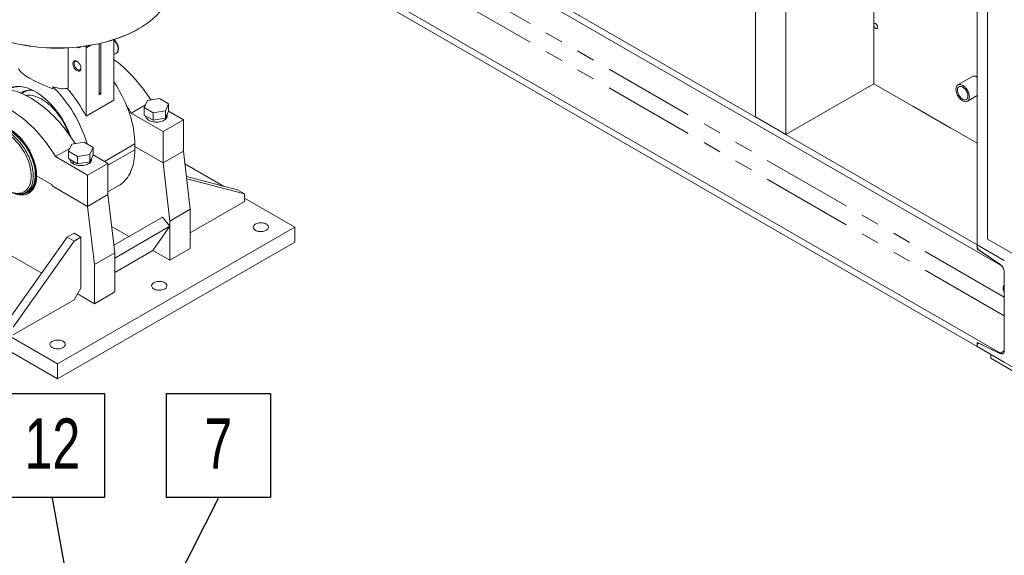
# Model space of a CAD drawing. Header units: millimetres. Extents: x 450 to 25135, y 150 to 17673.
# Tile 100 of 256: x 5165 to 7221, y 7843 to 8961. Entities that reach past the tile are written whole.
import ezdxf

# ---------------------------------------------------------------- set-up
doc = ezdxf.new("R2010")
doc.units = ezdxf.units.MM
doc.linetypes.add('SLD-Centrada-doble', pattern=[12.7, 6.35, -1.27, 1.27, -1.27, 1.27, -1.27])
doc.linetypes.add('SLD-Continua', pattern=[0])
doc.layers.add('COTAS', color=1, linetype='SLD-Continua')
doc.layers.add('OCULTA', color=8, linetype='SLD-Continua')
doc.styles.add('SLDTEXTSTYLE6', font='ARIALN.TTF', dxfattribs={"width": 0.87})
doc.styles.get("Standard").update_dxf_attribs({"font": 'ARIALN.TTF'})
doc.dimstyles.new('SLDDIMSTYLE0', dxfattribs={"dimtxt": 0.18, "dimasz": 105, "dimexe": 0, "dimexo": 0.0625, "dimgap": 0, "dimtad": 0, "dimtih": 1, "dimtoh": 1, "dimdec": 0, "dimrnd": 1e-09, "dimzin": 0, "dimdsep": 46, "dimtxsty": 'Standard', "dimsah": 1, "dimcen": 0.09, "dimadec": 0, "dimazin": 0, "dimtfac": 105, "dimtdec": 0, "dimtofl": 0, "dimtmove": 0, "dimatfit": 3, "dimfxl": 1, "dimfrac": 2, "dimtolj": 1, "dimtzin": 0, "dimarcsym": 0})

# ---------------------------------------------------------------- blocks, each defined once
blk = doc.blocks.new('SW_NOTE_0_26')
at = {"layer": 'COTAS', "color": 0, "ltscale": 30}
for p, q in [((-108.5, 1.3), (-108.5, 218.3)), ((-108.5, 218.3), (108.5, 218.3)), ((108.5, 218.3), (108.5, 1.3)), ((108.5, 1.3), (-108.5, 1.3))]:
    blk.add_line(p, q, dxfattribs=at)
at = {"layer": 'COTAS', "color": 0, "ltscale": 30, "insert": (-0.1, 166.1), "char_height": 105, "attachment_point": 2, "style": 'SLDTEXTSTYLE6'}
blk.add_mtext('12', dxfattribs=at)
blk = doc.blocks.new('SW_NOTE_0_30')
at = {"layer": 'COTAS', "color": 0, "ltscale": 30}
for p, q in [((-108.5, 1.3), (-108.5, 218.3)), ((-108.5, 218.3), (108.5, 218.3)), ((108.5, 218.3), (108.5, 1.3)), ((108.5, 1.3), (-108.5, 1.3))]:
    blk.add_line(p, q, dxfattribs=at)
at = {"layer": 'COTAS', "color": 0, "ltscale": 30, "insert": (-0.1, 166.1), "char_height": 105, "attachment_point": 2, "style": 'SLDTEXTSTYLE6'}
blk.add_mtext('7', dxfattribs=at)

msp = doc.modelspace()

# ---------------------------------------------------------------- linework, layer by layer
at = {"layer": 'OCULTA', "linetype": 'SLD-Continua', "lineweight": 18, "ltscale": 30}
for p, q in [((7164, 8491), (7164, 10946.3)), ((7164, 8491), (7164, 10946.3)), ((7164, 8491), (7164, 10946.3)), ((7164, 8491), (7164, 10946.3)), ((6700.9, 8758.3), (6700.9, 10078.1)), ((6700.9, 8758.3), (6700.9, 10078.1)), ((6700.9, 8758.3), (6700.9, 10078.1)), ((6700.9, 8758.3), (6700.9, 10078.1)), ((6764.5, 8721.6), (6764.5, 10068.5)), ((6764.5, 8721.6), (6764.5, 10068.5)), ((6764.5, 8721.6), (6764.5, 10068.5)), ((6764.5, 8721.6), (6764.5, 10068.5)), ((7185.3, 9728), (7185.3, 8503.2)), ((6948.4, 8827.7), (6948.4, 9481)), ((6948.4, 8827.7), (6948.4, 9481)), ((6948.4, 8827.7), (6948.4, 9481)), ((6948.4, 8827.7), (6948.4, 9481)), ((7164, 8491), (5594.2, 9397.2)), ((7164, 8491), (5594.2, 9397.2)), ((7212.6, 8448.6), (5581.8, 9390.1)), ((7212.6, 8448.6), (5581.8, 9390.1)), ((7212.6, 8264.9), (5475.2, 9267.9)), ((7212.6, 8264.9), (5475.2, 9267.9)), ((7164, 8278.7), (5481.8, 9249.8)), ((7164, 8278.7), (5481.8, 9249.8)), ((5413.3, 8942.4), (5414, 8942.8)), ((5265.9, 8818.5), (5265.9, 8902.6)), ((5303.6, 8902.8), (5303.6, 8759.6)), ((5331, 8804.7), (5331, 8911.4)), ((5334.2, 8912.2), (5334.2, 8806.6)), ((5361.6, 8793.1), (5361.6, 8919.8)), ((5361.6, 8888.6), (5366.8, 8891.5)), ((5278.7, 8871.2), (5278.7, 8869.9)), ((5286, 8857.2), (5287.1, 8856.5)), ((7154.2, 8842.8), (7123.8, 8825.2)), ((7154.2, 8842.8), (7123.8, 8825.2)), ((5234.2, 8817.2), (5234.2, 8821.1)), ((6764.5, 8721.6), (6948.4, 8827.7)), ((6764.5, 8721.6), (6948.4, 8827.7)), ((6764.5, 8721.6), (6948.4, 8827.7)), ((6764.5, 8721.6), (6948.4, 8827.7)), ((7164, 8703.2), (6948.4, 8827.7)), ((6948.4, 8827.7), (7164, 8703.2)), ((7164, 8703.2), (6948.4, 8827.7)), ((6948.4, 8827.7), (7164, 8703.2)), ((6948.4, 8827.7), (7164, 8703.2)), ((6948.4, 8827.7), (7164, 8703.2)), ((5331, 8808.4), (5334.2, 8806.6)), ((5334.2, 8806.6), (5331, 8804.7)), ((7143.5, 8791), (7164, 8802.9)), ((7143.5, 8791), (7164, 8802.9)), ((5303.6, 8759.6), (5361.6, 8793.1)), ((5427.4, 8783.5), (5397.8, 8766.4)), ((5431.6, 8792.6), (5424.7, 8777.8)), ((5424.7, 8777.8), (5443.5, 8766.9)), ((5424.7, 8762.3), (5424.7, 8777.8)), ((5457.2, 8796.6), (5431.6, 8792.6)), ((5476, 8785.7), (5457.2, 8796.6)), ((5469.1, 8770.9), (5476, 8785.7)), ((5476, 8770.2), (5476, 8785.7)), ((7109.2, 8734.9), (7029.3, 8781)), ((7109.2, 8734.9), (7029.3, 8781)), ((5464.5, 8727.9), (5397.8, 8766.4)), ((5424.7, 8762.3), (5443.5, 8751.4)), ((5443.5, 8766.9), (5469.1, 8770.9)), ((5443.5, 8751.4), (5443.5, 8766.9)), ((5469.1, 8755.4), (5469.1, 8770.9)), ((5469.1, 8755.4), (5476, 8770.2)), ((5472.9, 8760.5), (5472.9, 8763.4)), ((5506.9, 8752.4), (5476, 8770.2)), ((6700.9, 8758.3), (6764.5, 8721.6)), ((6700.9, 8758.3), (6764.5, 8721.6)), ((6700.9, 8758.3), (6764.5, 8721.6)), ((6700.9, 8758.3), (6764.5, 8721.6)), ((5443.5, 8751.4), (5469.1, 8755.4)), ((5506.9, 8752.4), (5464.5, 8727.9)), ((5506.9, 8687), (5506.9, 8752.4)), ((5464.5, 8662.5), (5464.5, 8727.9)), ((5267, 8686.8), (5273.9, 8701.6)), ((5273.9, 8701.6), (5299.6, 8705.5)), ((5299.6, 8705.5), (5318.3, 8694.7)), ((5405.5, 8689.7), (5405.5, 8701.9)), ((5464.5, 8662.5), (5405.5, 8696.6)), ((5405.5, 8696.6), (5464.5, 8662.5)), ((5240.1, 8675.4), (5269.7, 8692.4)), ((5306.8, 8636.8), (5240.1, 8675.4)), ((5285.8, 8675.9), (5267, 8686.8)), ((5267, 8671.2), (5267, 8686.8)), ((5311.5, 8679.9), (5285.8, 8675.9)), ((5285.8, 8660.4), (5285.8, 8675.9)), ((5318.3, 8694.7), (5311.5, 8679.9)), ((5311.5, 8664.4), (5311.5, 8679.9)), ((5318.3, 8679.2), (5311.5, 8664.4)), ((5318.3, 8679.2), (5318.3, 8694.7)), ((5349.2, 8661.3), (5318.3, 8679.2)), ((5506.9, 8687), (5464.5, 8662.5)), ((5506.9, 8687), (5464.5, 8662.5)), ((5521.1, 8565.4), (5506.9, 8687)), ((5285.8, 8660.4), (5267, 8671.2)), ((5276.4, 8665.8), (5276.4, 8660.5)), ((5277.1, 8660.9), (5276.4, 8660.5)), ((5277.1, 8665.4), (5277.1, 8660.1)), ((5311.5, 8664.4), (5285.8, 8660.4)), ((5306.8, 8636.8), (5349.2, 8661.3)), ((5315.2, 8669.5), (5315.2, 8672.4)), ((5349.2, 8596), (5349.2, 8661.3)), ((5478.6, 8540.9), (5464.5, 8662.5)), ((5590.8, 8613.7), (5510, 8660.3)), ((5232.6, 8616.8), (5200.4, 8635.4)), ((5200.4, 8635.4), (5232.6, 8616.8)), ((5306.8, 8571.5), (5306.8, 8636.8)), ((5513.1, 8633.6), (5620.1, 8606.2)), ((5232.6, 8614.4), (5232.6, 8616.8)), ((5232.6, 8616.8), (5232.6, 8614.4)), ((5306.8, 8571.5), (5232.6, 8614.4)), ((5232.6, 8614.4), (5306.8, 8571.5)), ((5349.2, 8602.1), (5371.7, 8615.1)), ((5513.7, 8629), (5634.2, 8598)), ((5171.4, 8597.8), (5172.9, 8598)), ((5177.8, 8600.7), (5182.1, 8603.1)), ((5184.2, 8601.5), (5184.3, 8601.6)), ((5306.8, 8571.5), (5349.2, 8596)), ((5306.8, 8571.5), (5349.2, 8596)), ((5363.4, 8474.3), (5349.2, 8596)), ((5620.1, 8606.2), (5634.2, 8598)), ((5634.2, 8598), (5634.2, 8581.7)), ((5634.2, 8581.7), (5521.1, 8516.4)), ((5739.2, 8528), (5634.2, 8588.6)), ((5321, 8449.9), (5306.8, 8571.5)), ((5521.1, 8565.4), (5478.6, 8540.9)), ((5521.1, 8483.7), (5521.1, 8565.4)), ((5463.3, 8549), (5361.5, 8490.2)), ((5463.3, 8549), (5478.6, 8529.9)), ((5478.6, 8459.2), (5478.6, 8540.9)), ((4749.3, 8528), (5244.2, 8242.3)), ((5244.2, 8242.3), (5739.2, 8528)), ((5278.5, 8515.2), (5264.4, 8507)), ((5278.5, 8515.2), (5292.7, 8507)), ((5357, 8529.5), (5393.3, 8508.5)), ((5478.6, 8529.9), (5363.4, 8463.4)), ((5443.3, 8479.6), (5478.6, 8529.9)), ((5739.2, 8528), (5739.2, 8497)), ((4749.3, 8497), (5244.2, 8211.2)), ((5264.4, 8507), (5137.1, 8327.4)), ((5278.5, 8498.8), (5151.3, 8319.2)), ((5244.2, 8211.2), (5739.2, 8497)), ((5264.4, 8507), (5278.5, 8498.8)), ((5292.7, 8507), (5278.5, 8498.8)), ((5292.7, 8400.9), (5292.7, 8507)), ((7164, 8487.7), (7164, 8491)), ((7164, 8491), (7220.6, 8458.3)), ((7164, 8482.5), (7164, 8491)), ((7164, 8491), (7220.6, 8458.3)), ((7164, 8487.7), (7164, 8491)), ((7164, 8491), (7220.6, 8458.3)), ((7164, 8482.5), (7164, 8491)), ((7164, 8491), (7220.6, 8458.3)), ((7164, 8491), (7220.6, 8458.3)), ((7164, 8491), (7220.6, 8458.3)), ((7185.3, 8503.2), (7256, 8462.4)), ((5144.2, 8470.2), (5211, 8431.7)), ((5321, 8449.9), (5363.4, 8474.3)), ((5363.4, 8433.5), (5443.3, 8479.6)), ((5363.4, 8392.7), (5363.4, 8474.3)), ((5443.3, 8479.6), (5478.6, 8459.2)), ((5521.1, 8483.7), (5478.6, 8459.2)), ((7164, 8482.5), (7165.3, 8483.2)), ((7164, 8482.5), (7165.3, 8483.2)), ((7211.5, 8450.7), (7164, 8482.5)), ((7211.5, 8450.7), (7164, 8482.5)), ((7211.5, 8450.7), (7168.6, 8479.4)), ((7211.5, 8450.7), (7168.6, 8479.4)), ((5321, 8368.2), (5321, 8449.9)), ((7211.5, 8450.7), (7212.6, 8448.6)), ((7211.5, 8450.7), (7212.6, 8448.6)), ((7212.6, 8448.6), (7213.5, 8449.1)), ((7212.6, 8448.6), (7213.5, 8449.1)), ((7220.6, 8270.3), (7220.6, 8434)), ((7220.6, 8270.3), (7220.6, 8434)), ((5278.5, 8376.4), (5292.7, 8400.9)), ((5285.6, 8388.6), (5321, 8368.2)), ((5321, 8368.2), (5363.4, 8392.7)), ((5151.3, 8302.9), (5278.5, 8376.4)), ((7164, 8287.1), (7211.5, 8264.1)), ((7164, 8278.7), (7164, 8287.1)), ((7164, 8287.1), (7211.5, 8264.1)), ((7164, 8278.7), (7164, 8287.1)), ((7166.8, 8285.8), (7165.5, 8285.1)), ((7166.8, 8285.8), (7165.5, 8285.1)), ((7168.6, 8284.9), (7211.5, 8264.1)), ((7168.6, 8284.9), (7211.5, 8264.1)), ((7164, 8278.7), (7164, 8281.9)), ((7164, 8278.7), (7164, 8281.9)), ((7220.6, 8246), (7164, 8278.7)), ((7220.6, 8246), (7164, 8278.7)), ((7211.5, 8264.1), (7220.6, 8269.4)), ((7211.5, 8264.1), (7220.6, 8269.4)), ((7212.6, 8264.9), (7211.5, 8264.1)), ((7212.6, 8264.9), (7211.5, 8264.1)), ((7220.6, 8269.5), (7212.6, 8264.9)), ((7220.6, 8269.5), (7212.6, 8264.9)), ((7263, 8221.5), (7192.3, 8262.3)), ((7192.3, 8262.3), (7192.3, 8254.2)), ((7192.3, 8254.2), (7263, 8213.3)), ((5244.2, 8242.3), (5244.2, 8211.2))]:
    msp.add_line(p, q, dxfattribs=at)
at = {"layer": 'OCULTA', "linetype": 'SLD-Centrada-doble', "lineweight": 18, "ltscale": 30}
for p, q in [((7220.6, 8381.9), (5528, 9359)), ((7220.6, 8381.9), (5528, 9359)), ((7220.6, 8342.7), (5494.1, 9339.4)), ((7220.6, 8342.7), (5494.1, 9339.4)), ((5303.6, 8902.8), (5312.1, 8907.7)), ((5342.2, 8665.4), (5405.5, 8701.9)), ((5349.2, 8657.2), (5405.5, 8689.7)), ((7211.5, 8264.1), (7220.6, 8269.4)), ((7211.5, 8264.1), (7220.6, 8269.4))]:
    msp.add_line(p, q, dxfattribs=at)
at = {"layer": 'OCULTA', "linetype": 'SLD-Continua', "lineweight": 18, "ltscale": 30, "flags": 128}
for points in [[(5074.5, 8942.8), (5081.2, 8939.1), (5088, 8935.6), (5095.1, 8932.2), (5102.4, 8929), (5110, 8926), (5117.7, 8923.1), (5125.6, 8920.4), (5133.7, 8917.8), (5141.9, 8915.5), (5150.3, 8913.3), (5158.8, 8911.3), (5167.5, 8909.5), (5176.2, 8907.9), (5185.1, 8906.5), (5194, 8905.3), (5203.1, 8904.3), (5212.2, 8903.5), (5221.3, 8902.9), (5230.5, 8902.5), (5239.6, 8902.3), (5248.8, 8902.3), (5258, 8902.5), (5267.2, 8902.9), (5276.3, 8903.5), (5285.4, 8904.3), (5294.4, 8905.3), (5303.4, 8906.5), (5312.3, 8907.9), (5321, 8909.5), (5329.7, 8911.3), (5338.2, 8913.3), (5346.6, 8915.5), (5354.8, 8917.8), (5362.9, 8920.4), (5370.8, 8923.1), (5378.5, 8926), (5386.1, 8929), (5393.4, 8932.2), (5400.5, 8935.6), (5407.3, 8939.1), (5413.9, 8942.8), (5420.3, 8946.7), (5426.4, 8950.6), (5432.3, 8954.7), (5437.9, 8958.9), (5443.2, 8963.3), (5448.2, 8967.7), (5452.9, 8972.3), (5457.2, 8977), (5461.3, 8981.7), (5465.1, 8986.6), (5468.5, 8991.5), (5471.6, 8996.5), (5474.4, 9001.5), (5476.8, 9006.7), (5478.9, 9011.8), (5480.7, 9017), (5482.1, 9022.3), (5483.1, 9027.5), (5483.8, 9032.8), (5484.2, 9038.1), (5484.2, 9040.8)], [(5413.3, 8942.4), (5413.2, 8942.4), (5406.6, 8938.8), (5399.8, 8935.2), (5392.7, 8931.9), (5385.5, 8928.7), (5378, 8925.6), (5370.3, 8922.8), (5362.4, 8920.1), (5354.4, 8917.5), (5346.2, 8915.2), (5337.8, 8913), (5329.3, 8911), (5320.7, 8909.3), (5312, 8907.7), (5303.1, 8906.3), (5294.2, 8905.1), (5285.2, 8904.1), (5276.2, 8903.2), (5267.1, 8902.6), (5258, 8902.2), (5248.8, 8902), (5239.7, 8902), (5230.5, 8902.2), (5221.4, 8902.6), (5212.3, 8903.2), (5203.2, 8904.1), (5194.3, 8905.1), (5185.3, 8906.3), (5176.5, 8907.7), (5167.8, 8909.3), (5159.2, 8911), (5150.7, 8913), (5142.3, 8915.2), (5134.1, 8917.5), (5126.1, 8920.1), (5118.2, 8922.8), (5110.5, 8925.6), (5103, 8928.7), (5095.7, 8931.9), (5088.7, 8935.2), (5081.8, 8938.8), (5075.2, 8942.4)], [(6956.2, 8945.7), (6956, 8946.9), (6955.7, 8948.3), (6955.1, 8949.6), (6954.3, 8950.8), (6953.4, 8951.9), (6952.4, 8952.7), (6951.4, 8953.3), (6950.4, 8953.6), (6949.5, 8953.6), (6948.7, 8953.3), (6948.4, 8952.9)], [(6956.2, 8945.7), (6956, 8946.9), (6955.7, 8948.3), (6955.1, 8949.6), (6954.3, 8950.8), (6953.4, 8951.9), (6952.4, 8952.7), (6951.4, 8953.3), (6950.4, 8953.6), (6949.5, 8953.6), (6948.7, 8953.3), (6948.4, 8952.9)], [(6948.4, 8952.9), (6948.7, 8953.3), (6949.5, 8953.6), (6950.4, 8953.6), (6951.4, 8953.3), (6952.4, 8952.7), (6953.4, 8951.9), (6954.3, 8950.8), (6955.1, 8949.6), (6955.7, 8948.3), (6956, 8946.9), (6956.2, 8945.7), (6956, 8944.6), (6955.7, 8943.7), (6955.1, 8943.1), (6954.3, 8942.7), (6953.4, 8942.7), (6952.4, 8943), (6951.4, 8943.6), (6950.4, 8944.4), (6949.5, 8945.5), (6948.7, 8946.7), (6948.4, 8947.5), (6948.7, 8946.7), (6949.5, 8945.5), (6950.4, 8944.4), (6951.4, 8943.6), (6952.4, 8943), (6953.4, 8942.7), (6954.3, 8942.7), (6955.1, 8943.1), (6955.7, 8943.7), (6956, 8944.6), (6956.2, 8945.7), (6956, 8946.9), (6955.7, 8948.3), (6955.1, 8949.6), (6954.3, 8950.8), (6953.4, 8951.9), (6952.4, 8952.7), (6951.4, 8953.3), (6950.4, 8953.6), (6949.5, 8953.6), (6948.7, 8953.3), (6948.4, 8952.9)], [(6948.4, 8947.5), (6948.7, 8946.7), (6949.5, 8945.5), (6950.4, 8944.4), (6951.4, 8943.6), (6952.4, 8943), (6953.4, 8942.7), (6954.3, 8942.7), (6955.1, 8943.1), (6955.7, 8943.7), (6956, 8944.6), (6956.2, 8945.7)], [(6948.4, 8947.5), (6948.5, 8947.3), (6949.2, 8946), (6950.1, 8944.8), (6951.1, 8943.8), (6952.2, 8943.1), (6953.2, 8942.8), (6954.2, 8942.7), (6955, 8943), (6955.6, 8943.7), (6956, 8944.6), (6956.2, 8945.7)], [(6948.4, 8947.5), (6948.5, 8947.3), (6949.2, 8946), (6950.1, 8944.8), (6951.1, 8943.8), (6952.2, 8943.1), (6953.2, 8942.8), (6954.2, 8942.7), (6955, 8943), (6955.6, 8943.7), (6956, 8944.6), (6956.2, 8945.7)], [(6948.4, 8947.5), (6948.5, 8947.3), (6949.2, 8946), (6950.1, 8944.8), (6951.1, 8943.8), (6952.2, 8943.1), (6953.2, 8942.8), (6954.2, 8942.7), (6955, 8943), (6955.6, 8943.7), (6956, 8944.6), (6956.2, 8945.7)], [(6948.4, 8947.5), (6948.7, 8946.7), (6949.5, 8945.5), (6950.4, 8944.4), (6951.4, 8943.6), (6952.4, 8943), (6953.4, 8942.7), (6954.3, 8942.7), (6955.1, 8943.1), (6955.7, 8943.7), (6956, 8944.6), (6956.2, 8945.7)], [(6948.4, 8947.5), (6948.5, 8947.3), (6949.2, 8946), (6950.1, 8944.8), (6951.1, 8943.8), (6952.2, 8943.1), (6953.2, 8942.8), (6954.2, 8942.7), (6955, 8943), (6955.6, 8943.7), (6956, 8944.6), (6956.2, 8945.7)], [(5292, 8904.8), (5291.9, 8904.7), (5291, 8903.8), (5290, 8903.2), (5288.8, 8902.9), (5287.5, 8903), (5286, 8903.3), (5284.5, 8904)], [(5303.4, 8906.3), (5303.5, 8905.5), (5303.6, 8902.8)], [(5366.8, 8891.5), (5367, 8891.7), (5368.2, 8892.6), (5369.3, 8893.8), (5370.1, 8895.2), (5370.7, 8896.8), (5371.1, 8898.6), (5371.2, 8900.5), (5371.1, 8902.6), (5370.8, 8904.8), (5370.3, 8907), (5369.5, 8909.2), (5368.5, 8911.3), (5367.4, 8913.4), (5366, 8915.4), (5364.6, 8917.2), (5363, 8918.9), (5361.8, 8919.9)], [(5284.5, 8855), (5286, 8854.3), (5287.5, 8854), (5288.8, 8853.9), (5290, 8854.2), (5291, 8854.8), (5291.9, 8855.7), (5292.5, 8856.9), (5292.9, 8858.3), (5293, 8859.9), (5292.9, 8861.7), (5292.5, 8863.6), (5291.9, 8865.5), (5291, 8867.4), (5290, 8869.2), (5288.8, 8870.9), (5287.5, 8872.4), (5286, 8873.6), (5284.5, 8874.6), (5283.1, 8875.3), (5281.6, 8875.7), (5280.3, 8875.8), (5279.1, 8875.5), (5278, 8874.9), (5277.2, 8874), (5276.6, 8872.8), (5276.2, 8871.4), (5276.1, 8869.7), (5276.2, 8868), (5276.6, 8866.1), (5277.2, 8864.2), (5278, 8862.3), (5279.1, 8860.5), (5280.3, 8858.8), (5281.6, 8857.3), (5283.1, 8856), (5284.5, 8855)], [(5284.1, 8874.9), (5283.3, 8875), (5282.1, 8875), (5281, 8874.7), (5280.1, 8874.1), (5279.4, 8873.2), (5278.9, 8872), (5278.7, 8870.6), (5278.7, 8869.1), (5278.9, 8867.4), (5279.4, 8865.7), (5280.1, 8863.9), (5281, 8862.3), (5282.1, 8860.7), (5283.3, 8859.3), (5284.6, 8858.2), (5286, 8857.2)], [(5438.5, 8793.7), (5435.7, 8798.1), (5431, 8805.2), (5426.2, 8812.1), (5421.2, 8818.9), (5416.1, 8825.5), (5410.8, 8831.9), (5405.4, 8838.2), (5400, 8844.2), (5394.4, 8850), (5388.7, 8855.6), (5382.9, 8861), (5377.1, 8866.1), (5371.2, 8871), (5365.3, 8875.6), (5361.6, 8878.3)], [(5286, 8857.2), (5287.3, 8856.6), (5288.6, 8856.3), (5289.8, 8856.3), (5290.9, 8856.6), (5291.8, 8857.2), (5292.5, 8858.1), (5293, 8859.3), (5293, 8859.5)], [(7164, 8841.8), (7162.9, 8842.4), (7161.1, 8843.2), (7159.3, 8843.6), (7157.6, 8843.7), (7156, 8843.5), (7154.5, 8843), (7154.2, 8842.8)], [(7164, 8841.8), (7162.9, 8842.4), (7161.1, 8843.2), (7159.3, 8843.6), (7157.6, 8843.7), (7156, 8843.5), (7154.5, 8843), (7154.2, 8842.8)], [(5139.6, 8816.3), (5142.4, 8817.8), (5145.8, 8819.3), (5149.4, 8820.4), (5153.1, 8821.3), (5157, 8821.8), (5161, 8822), (5165.1, 8821.8), (5169.3, 8821.4), (5173.6, 8820.6), (5178, 8819.5), (5182.5, 8818.1), (5186.9, 8816.4), (5191.5, 8814.3), (5196, 8812), (5200.6, 8809.4), (5205.1, 8806.5), (5209.6, 8803.3), (5214.1, 8799.8), (5218.5, 8796.1), (5222.9, 8792.2), (5227.2, 8788), (5231.4, 8783.6), (5235.6, 8778.9), (5239.6, 8774.1), (5243.4, 8769.1), (5247.2, 8764), (5250.8, 8758.7), (5254.2, 8753.3), (5257.4, 8747.7), (5260.5, 8742.1), (5263.4, 8736.4), (5266.1, 8730.6), (5268.6, 8724.7), (5270.9, 8718.9), (5271.8, 8716.4)], [(5405.5, 8701.9), (5405.3, 8708.2), (5405, 8714.6), (5404.3, 8721.1), (5403.5, 8727.7), (5402.4, 8734.4), (5401, 8741.1), (5399.4, 8747.9), (5397.6, 8754.8), (5395.5, 8761.7), (5393.3, 8768.6), (5390.8, 8775.5), (5388, 8782.4), (5385.1, 8789.3), (5382, 8796.1), (5378.6, 8802.8), (5375.1, 8809.5), (5371.4, 8816.1), (5367.5, 8822.6), (5363.4, 8829), (5361.6, 8831.7)], [(7137.5, 8790.4), (7139.3, 8790.1), (7140.9, 8790.2), (7142.4, 8790.5), (7143.8, 8791.2), (7145, 8792.2), (7146, 8793.5), (7146.7, 8795), (7147.3, 8796.8), (7147.5, 8798.7), (7147.6, 8800.9), (7147.4, 8803.1), (7146.9, 8805.5), (7146.2, 8807.9), (7145.3, 8810.3), (7144.2, 8812.7), (7142.8, 8814.9), (7141.4, 8817.1), (7139.7, 8819.1), (7138, 8820.9), (7136.2, 8822.5), (7134.4, 8823.8), (7132.5, 8824.9), (7130.7, 8825.6), (7128.9, 8826.1), (7127.2, 8826.2), (7125.6, 8826), (7124.1, 8825.4), (7122.8, 8824.6), (7121.8, 8823.5), (7120.9, 8822.1), (7120.2, 8820.4), (7119.8, 8818.6), (7119.7, 8816.5), (7119.8, 8814.3), (7120.1, 8812), (7120.7, 8809.6), (7121.5, 8807.2), (7122.5, 8804.8), (7123.7, 8802.5), (7125.1, 8800.2), (7126.7, 8798.2), (7128.4, 8796.2), (7130.1, 8794.5), (7132, 8793.1), (7133.8, 8791.9), (7135.7, 8791), (7137.5, 8790.4)], [(7137.5, 8790.4), (7139.3, 8790.1), (7140.9, 8790.2), (7142.4, 8790.5), (7143.8, 8791.2), (7145, 8792.2), (7146, 8793.5), (7146.7, 8795), (7147.3, 8796.8), (7147.5, 8798.7), (7147.6, 8800.9), (7147.4, 8803.1), (7146.9, 8805.5), (7146.2, 8807.9), (7145.3, 8810.3), (7144.2, 8812.7), (7142.8, 8814.9), (7141.4, 8817.1), (7139.7, 8819.1), (7138, 8820.9), (7136.2, 8822.5), (7134.4, 8823.8), (7132.5, 8824.9), (7130.7, 8825.6), (7128.9, 8826.1), (7127.2, 8826.2), (7125.6, 8826), (7124.1, 8825.4), (7122.8, 8824.6), (7121.8, 8823.5), (7120.9, 8822.1), (7120.2, 8820.4), (7119.8, 8818.6), (7119.7, 8816.5), (7119.8, 8814.3), (7120.1, 8812), (7120.7, 8809.6), (7121.5, 8807.2), (7122.5, 8804.8), (7123.7, 8802.5), (7125.1, 8800.2), (7126.7, 8798.2), (7128.4, 8796.2), (7130.1, 8794.5), (7132, 8793.1), (7133.8, 8791.9), (7135.7, 8791), (7137.5, 8790.4)], [(7136.7, 8794.3), (7138.2, 8794.1), (7139.7, 8794.2), (7141, 8794.6), (7142.1, 8795.4), (7143.1, 8796.4), (7143.8, 8797.8), (7144.3, 8799.3), (7144.5, 8801.1), (7144.5, 8803), (7144.2, 8805.1), (7143.7, 8807.2), (7142.9, 8809.4), (7141.9, 8811.5), (7140.8, 8813.5), (7139.4, 8815.4), (7137.9, 8817.2), (7136.4, 8818.7), (7134.7, 8820), (7133.1, 8821), (7131.4, 8821.7), (7129.8, 8822.1), (7128.3, 8822.2), (7126.9, 8821.9), (7125.7, 8821.3), (7124.7, 8820.4), (7123.8, 8819.2), (7123.2, 8817.8), (7122.9, 8816.1), (7122.8, 8814.2), (7122.9, 8812.2), (7123.3, 8810.1), (7124, 8808), (7124.8, 8805.9), (7125.9, 8803.8), (7127.2, 8801.8), (7128.6, 8800), (7130.1, 8798.3), (7131.7, 8796.9), (7133.4, 8795.7), (7135, 8794.9), (7136.7, 8794.3)], [(7136.7, 8794.3), (7138.2, 8794.1), (7139.7, 8794.2), (7141, 8794.6), (7142.1, 8795.4), (7143.1, 8796.4), (7143.8, 8797.8), (7144.3, 8799.3), (7144.5, 8801.1), (7144.5, 8803), (7144.2, 8805.1), (7143.7, 8807.2), (7142.9, 8809.4), (7141.9, 8811.5), (7140.8, 8813.5), (7139.4, 8815.4), (7137.9, 8817.2), (7136.4, 8818.7), (7134.7, 8820), (7133.1, 8821), (7131.4, 8821.7), (7129.8, 8822.1), (7128.3, 8822.2), (7126.9, 8821.9), (7125.7, 8821.3), (7124.7, 8820.4), (7123.8, 8819.2), (7123.2, 8817.8), (7122.9, 8816.1), (7122.8, 8814.2), (7122.9, 8812.2), (7123.3, 8810.1), (7124, 8808), (7124.8, 8805.9), (7125.9, 8803.8), (7127.2, 8801.8), (7128.6, 8800), (7130.1, 8798.3), (7131.7, 8796.9), (7133.4, 8795.7), (7135, 8794.9), (7136.7, 8794.3)], [(5280.8, 8702.6), (5278, 8707.1), (5273.3, 8714.1), (5268.5, 8721.1), (5263.5, 8727.9), (5258.4, 8734.5), (5253.1, 8740.9), (5247.8, 8747.1), (5242.3, 8753.2), (5236.7, 8759), (5231, 8764.6), (5225.3, 8770), (5219.4, 8775.1), (5213.5, 8780), (5207.6, 8784.6), (5201.6, 8788.9), (5195.6, 8793), (5189.6, 8796.7), (5183.6, 8800.2), (5177.6, 8803.4), (5171.6, 8806.2), (5165.6, 8808.8), (5159.7, 8811.1), (5153.8, 8813), (5148, 8814.6), (5142.2, 8815.9), (5136.5, 8816.8), (5131, 8817.4), (5125.5, 8817.7), (5120.1, 8817.7), (5114.8, 8817.3), (5109.7, 8816.6), (5104.7, 8815.6), (5099.9, 8814.3), (5095.2, 8812.6), (5090.7, 8810.6)], [(5193.6, 8813.3), (5191.7, 8813.6), (5187.9, 8813.9), (5184.1, 8814), (5180.5, 8813.7), (5177.1, 8813.1), (5173.7, 8812.2), (5170.6, 8811), (5167.5, 8809.5), (5166.1, 8808.6)], [(5267.4, 8722.6), (5266, 8726.5), (5264, 8731.6), (5261.7, 8736.7), (5259.3, 8741.7), (5256.6, 8746.7), (5253.8, 8751.5), (5250.8, 8756.2), (5247.6, 8760.8), (5244.3, 8765.3), (5240.9, 8769.6), (5237.3, 8773.7), (5233.7, 8777.6), (5229.9, 8781.2), (5226.1, 8784.6), (5222.2, 8787.8), (5218.3, 8790.8), (5214.3, 8793.4), (5210.3, 8795.8), (5206.4, 8797.8), (5202.4, 8799.6), (5198.5, 8801.1), (5194.6, 8802.2), (5190.9, 8803), (5187.1, 8803.5), (5183.5, 8803.7), (5180, 8803.6), (5177.7, 8803.3)], [(5240.1, 8675.4), (5235.6, 8682.6), (5230.9, 8689.7), (5226.1, 8696.6), (5221.1, 8703.4), (5216, 8710), (5210.7, 8716.4), (5205.3, 8722.7), (5199.8, 8728.7), (5194.3, 8734.5), (5188.6, 8740.1), (5182.8, 8745.5), (5177, 8750.6), (5171.1, 8755.5), (5165.2, 8760.1), (5159.2, 8764.4), (5153.2, 8768.5), (5147.2, 8772.2), (5141.2, 8775.7), (5135.2, 8778.9), (5129.2, 8781.8), (5123.2, 8784.3), (5117.3, 8786.6), (5111.4, 8788.5), (5105.5, 8790.1), (5099.8, 8791.4), (5094.1, 8792.3), (5088.5, 8793), (5083, 8793.2), (5077.7, 8793.2), (5072.4, 8792.8), (5067.3, 8792.1), (5062.3, 8791.1), (5057.5, 8789.8), (5052.8, 8788.1), (5048.3, 8786.1)], [(5397.8, 8766.4), (5393.3, 8773.6), (5388.9, 8780.2)], [(5427.9, 8760.5), (5427.9, 8759.4), (5428.4, 8757.8), (5429.2, 8756.2), (5430.3, 8754.7), (5431.7, 8753.3), (5433.5, 8751.9), (5435.5, 8750.8), (5437.8, 8749.8), (5440.2, 8748.9), (5442.9, 8748.3), (5445.6, 8747.8), (5448.5, 8747.6), (5451.3, 8747.5), (5454.2, 8747.7), (5456.9, 8748.1), (5459.6, 8748.7), (5462.2, 8749.5), (5464.5, 8750.4), (5466.6, 8751.5), (5468.4, 8752.8), (5470, 8754.2), (5471.2, 8755.7), (5472.1, 8757.2), (5472.7, 8758.9), (5472.9, 8760.5), (5472.9, 8760.5)], [(5088.4, 8708.3), (5088.5, 8708.7), (5089.1, 8712.6), (5090, 8716.3), (5091.1, 8719.8), (5092.4, 8723.1), (5094, 8726.1), (5095.8, 8728.9), (5097.8, 8731.3), (5100.1, 8733.6), (5102.5, 8735.5), (5105.1, 8737.1), (5107.9, 8738.4), (5110.8, 8739.4), (5113.9, 8740), (5117.2, 8740.4), (5120.5, 8740.4), (5124, 8740.1), (5127.5, 8739.5), (5131.2, 8738.5), (5134.8, 8737.3), (5138.6, 8735.7), (5142.3, 8733.8), (5146.1, 8731.6), (5149.8, 8729.2), (5153.5, 8726.5), (5157.2, 8723.5), (5160.8, 8720.2), (5164.4, 8716.8), (5167.9, 8713.1), (5171.2, 8709.2), (5174.4, 8705.1), (5177.5, 8700.9), (5180.5, 8696.5), (5183.3, 8692), (5185.9, 8687.3), (5188.3, 8682.6), (5190.5, 8677.8), (5192.6, 8673), (5194.4, 8668.2), (5195.9, 8663.3), (5197.3, 8658.5), (5198.4, 8653.7), (5199.3, 8649), (5199.9, 8644.3), (5200.3, 8639.8), (5200.4, 8635.4)], [(5170.1, 8597.7), (5172.5, 8597.9), (5175.6, 8598.5), (5178.5, 8599.4), (5181.3, 8600.6), (5183.9, 8602.1), (5186.4, 8603.9), (5188.6, 8606.1), (5190.6, 8608.5), (5192.4, 8611.2), (5194, 8614.1), (5195.4, 8617.3), (5196.5, 8620.7), (5197.4, 8624.4), (5198, 8628.2), (5198.4, 8632.3), (5198.5, 8636.5), (5198.4, 8640.8), (5198, 8645.3), (5197.4, 8649.9), (5196.5, 8654.6), (5195.4, 8659.3), (5194, 8664), (5192.4, 8668.8), (5190.6, 8673.6), (5188.6, 8678.4), (5186.4, 8683.1), (5183.9, 8687.7), (5181.3, 8692.2), (5178.5, 8696.7), (5175.6, 8700.9), (5172.5, 8705.1), (5169.3, 8709), (5165.9, 8712.8), (5162.5, 8716.4), (5158.9, 8719.7), (5155.3, 8722.8), (5151.7, 8725.7), (5148, 8728.2), (5144.3, 8730.5), (5140.6, 8732.5), (5136.9, 8734.2), (5133.3, 8735.6), (5129.7, 8736.7), (5126.1, 8737.5), (5122.7, 8737.9), (5119.3, 8738), (5116.1, 8737.8), (5113, 8737.2), (5110, 8736.4), (5107.2, 8735.2), (5104.6, 8733.7), (5102.2, 8731.9), (5099.9, 8729.8), (5097.9, 8727.4), (5096.4, 8725.3)], [(5176.8, 8600.1), (5178, 8600.5), (5180.7, 8601.7), (5183.3, 8603.2), (5185.7, 8605), (5187.9, 8607.1), (5189.9, 8609.4), (5191.7, 8612.1), (5193.2, 8615), (5194.6, 8618.1), (5195.7, 8621.5), (5196.5, 8625.1), (5197.1, 8628.9), (5197.5, 8632.9), (5197.6, 8637), (5197.5, 8641.3), (5197.1, 8645.7), (5196.5, 8650.2), (5195.7, 8654.8), (5194.6, 8659.4), (5193.2, 8664.1), (5191.7, 8668.8), (5189.9, 8673.5), (5187.9, 8678.2), (5185.7, 8682.8), (5183.3, 8687.4), (5180.7, 8691.8), (5178, 8696.2), (5175.1, 8700.4), (5172, 8704.5), (5168.9, 8708.4), (5165.6, 8712.1), (5162.2, 8715.6), (5158.7, 8718.9), (5155.2, 8721.9), (5151.6, 8724.7), (5147.9, 8727.3), (5144.3, 8729.5), (5140.7, 8731.5), (5137, 8733.2), (5133.4, 8734.5), (5129.9, 8735.6), (5126.4, 8736.3), (5123, 8736.8), (5119.7, 8736.9), (5116.5, 8736.6), (5113.5, 8736.1), (5110.6, 8735.3), (5107.8, 8734.1), (5105.2, 8732.6), (5102.8, 8730.8), (5101.9, 8730)], [(5087.3, 8696.2), (5087.4, 8700.4), (5087.8, 8704.4), (5088.4, 8708.2), (5089.3, 8711.8), (5090.4, 8715.1), (5091.8, 8718.3), (5093.3, 8721.2), (5095.2, 8723.8), (5097.2, 8726.2), (5099.4, 8728.2), (5101.8, 8730), (5104.5, 8731.4), (5107.2, 8732.6), (5110.2, 8733.4), (5113.3, 8733.9), (5116.5, 8734.1), (5119.8, 8733.9), (5123.2, 8733.4), (5126.7, 8732.6), (5130.3, 8731.5), (5133.9, 8730.1), (5137.6, 8728.4), (5141.2, 8726.3), (5144.9, 8724), (5148.5, 8721.4), (5152.1, 8718.5), (5155.6, 8715.4), (5159.1, 8712), (5162.5, 8708.4), (5165.8, 8704.6), (5168.9, 8700.7), (5171.9, 8696.5), (5174.8, 8692.2), (5177.5, 8687.8), (5180, 8683.3), (5182.3, 8678.7), (5184.5, 8674), (5186.4, 8669.3), (5188.1, 8664.6), (5189.6, 8659.9), (5190.8, 8655.2), (5191.8, 8650.5), (5192.5, 8646), (5193, 8641.5), (5193.3, 8637.1), (5193.3, 8632.9), (5193, 8628.8), (5192.5, 8624.9), (5191.8, 8621.2), (5190.8, 8617.7), (5189.6, 8614.5), (5188.1, 8611.5), (5186.4, 8608.7), (5184.5, 8606.2), (5182.3, 8604), (5180, 8602.1), (5177.5, 8600.5), (5174.8, 8599.2), (5171.9, 8598.2), (5168.9, 8597.5), (5165.8, 8597.2), (5162.5, 8597.2), (5159.1, 8597.5), (5155.6, 8598.1), (5152.1, 8599.1), (5148.5, 8600.4), (5144.9, 8602), (5141.2, 8603.8), (5140.3, 8604.4)], [(5087.3, 8693.8), (5087.4, 8697.8), (5087.8, 8701.7), (5088.4, 8705.4), (5089.2, 8708.8), (5090.3, 8712.1), (5091.7, 8715.1), (5093.2, 8717.9), (5095, 8720.5), (5097, 8722.7), (5099.2, 8724.7), (5101.6, 8726.4), (5104.1, 8727.7), (5106.8, 8728.8), (5109.7, 8729.6), (5112.7, 8730), (5115.9, 8730.1), (5119.1, 8729.9), (5122.4, 8729.4), (5125.9, 8728.5), (5129.3, 8727.4), (5132.9, 8725.9), (5136.4, 8724.2), (5140, 8722.1), (5143.5, 8719.8), (5147, 8717.2), (5150.5, 8714.3), (5153.9, 8711.2), (5157.2, 8707.9), (5160.5, 8704.3), (5163.6, 8700.6), (5166.6, 8696.7), (5169.5, 8692.6), (5172.2, 8688.4), (5174.8, 8684.1), (5177.2, 8679.7), (5179.4, 8675.2), (5181.4, 8670.6), (5183.1, 8666), (5184.7, 8661.4), (5186, 8656.9), (5187.1, 8652.3), (5188, 8647.9), (5188.6, 8643.5), (5189, 8639.2), (5189.1, 8635), (5189, 8631), (5188.6, 8627.1), (5188, 8623.4), (5187.1, 8619.9), (5186, 8616.7), (5184.7, 8613.6), (5183.1, 8610.8), (5181.4, 8608.3), (5179.4, 8606), (5177.2, 8604.1), (5174.8, 8602.4), (5172.2, 8601), (5169.5, 8600), (5166.6, 8599.2), (5163.6, 8598.8), (5160.5, 8598.7), (5157.2, 8598.9), (5153.9, 8599.4), (5150.5, 8600.2), (5147, 8601.4), (5143.5, 8602.8), (5140, 8604.6), (5136.4, 8606.7), (5132.9, 8609), (5129.3, 8611.6), (5125.9, 8614.4), (5122.4, 8617.6), (5119.1, 8620.9), (5115.9, 8624.4), (5112.7, 8628.2), (5109.7, 8632.1), (5106.8, 8636.1), (5104.1, 8640.4), (5101.6, 8644.7), (5099.2, 8649.1), (5097, 8653.6), (5095, 8658.2), (5093.2, 8662.7), (5091.7, 8667.3), (5090.3, 8671.9), (5089.2, 8676.4), (5088.4, 8680.9), (5087.8, 8685.3), (5087.4, 8689.6), (5087.3, 8693.8)], [(5371.7, 8615.1), (5374.5, 8616.8), (5378.1, 8619.4), (5381.5, 8622.3), (5384.7, 8625.5), (5387.7, 8628.9), (5390.5, 8632.7), (5393, 8636.7), (5395.4, 8641), (5397.4, 8645.6), (5399.3, 8650.3), (5400.9, 8655.4), (5402.3, 8660.6), (5403.4, 8666), (5404.3, 8671.7), (5405, 8677.5), (5405.3, 8683.5), (5405.5, 8689.7)], [(5276.4, 8660.5), (5274.6, 8661.8), (5273, 8663.2), (5271.8, 8664.7), (5270.9, 8666.2), (5270.4, 8667.9), (5270.2, 8669.5)], [(5315.2, 8669.5), (5315.2, 8668.9), (5314.9, 8667.3), (5314.2, 8665.7), (5313.2, 8664.1), (5311.8, 8662.7), (5310.2, 8661.3), (5308.3, 8660.1), (5306.1, 8659.1), (5303.7, 8658.2), (5301.1, 8657.4), (5298.4, 8656.9), (5295.6, 8656.6), (5292.7, 8656.5), (5289.8, 8656.6), (5287, 8656.9), (5284.3, 8657.4), (5281.7, 8658.2), (5279.3, 8659), (5277.1, 8660.1)], [(5200.4, 8635.4), (5200.3, 8631.1), (5199.9, 8627), (5199.3, 8623.1), (5198.4, 8619.4), (5197.3, 8615.9), (5195.9, 8612.6), (5194.4, 8609.6), (5192.6, 8606.8), (5190.5, 8604.4), (5188.3, 8602.2), (5185.9, 8600.2), (5183.3, 8598.6), (5180.5, 8597.3), (5177.5, 8596.3), (5174.4, 8595.7), (5171.2, 8595.3), (5167.9, 8595.3), (5164.4, 8595.6), (5160.8, 8596.2), (5157.2, 8597.2), (5153.5, 8598.4), (5151.4, 8599.3)], [(5172.9, 8598), (5176.1, 8598.4), (5179.1, 8599.2), (5181.9, 8600.3), (5184.6, 8601.7), (5187.1, 8603.4), (5189.4, 8605.4), (5191.5, 8607.7), (5193.4, 8610.2), (5195.1, 8613.1), (5196.5, 8616.2), (5197.8, 8619.5), (5198.7, 8623), (5199.5, 8626.8), (5200, 8630.7), (5200.2, 8634.8), (5200.2, 8639.1), (5200, 8643.5), (5199.9, 8644)], [(5182.1, 8603.1), (5184.3, 8604.6), (5186.7, 8606.5), (5188.8, 8608.7), (5190.7, 8611.2), (5192.4, 8614), (5193.9, 8617), (5195.1, 8620.2), (5196.1, 8623.7), (5196.9, 8627.4), (5197.4, 8631.3), (5197.6, 8635.4), (5197.6, 8637.2)], [(5184.3, 8601.6), (5185.7, 8602.4), (5188.1, 8604.2), (5190.4, 8606.3), (5192.4, 8608.8), (5194.3, 8611.5), (5195.9, 8614.4), (5197.2, 8617.7), (5198.4, 8621.1), (5199.3, 8624.8), (5199.9, 8628.7), (5200.3, 8632.8), (5200.4, 8636.2)], [(5657.2, 8521.5), (5659, 8520.6), (5661, 8519.8), (5663.2, 8519.3), (5665.5, 8518.9), (5667.9, 8518.8), (5670.3, 8518.8), (5672.6, 8519.1), (5674.9, 8519.5), (5677, 8520.2), (5678.9, 8521), (5680.6, 8522), (5682.1, 8523.1), (5683.2, 8524.3), (5684, 8525.6), (5684.4, 8527), (5684.5, 8528.4), (5684.2, 8529.7), (5683.6, 8531.1), (5682.7, 8532.3), (5681.4, 8533.5), (5679.8, 8534.5), (5678, 8535.4), (5676, 8536.2), (5673.8, 8536.7), (5671.5, 8537.1), (5669.1, 8537.2), (5666.7, 8537.2), (5664.4, 8536.9), (5662.1, 8536.5), (5660, 8535.8), (5658.1, 8535), (5656.4, 8534), (5655, 8532.9), (5653.8, 8531.7), (5653.1, 8530.4), (5652.6, 8529), (5652.5, 8527.7), (5652.8, 8526.3), (5653.4, 8525), (5654.4, 8523.7), (5655.6, 8522.5), (5657.2, 8521.5)], [(5467.7, 8412.1), (5465.9, 8413), (5463.9, 8413.7), (5461.7, 8414.3), (5459.4, 8414.6), (5457, 8414.8), (5454.6, 8414.7), (5452.2, 8414.5), (5450, 8414), (5447.9, 8413.4), (5445.9, 8412.6), (5444.2, 8411.6), (5442.8, 8410.5), (5441.7, 8409.2), (5440.9, 8407.9), (5440.5, 8406.6), (5440.4, 8405.2), (5440.7, 8403.8), (5441.3, 8402.5), (5442.2, 8401.2), (5443.5, 8400.1), (5445.1, 8399), (5446.9, 8398.1), (5448.9, 8397.4), (5451.1, 8396.8), (5453.4, 8396.5), (5455.8, 8396.3), (5458.2, 8396.4), (5460.5, 8396.6), (5462.8, 8397.1), (5464.9, 8397.7), (5466.8, 8398.5), (5468.5, 8399.5), (5469.9, 8400.6), (5471, 8401.9), (5471.8, 8403.2), (5472.3, 8404.5), (5472.4, 8405.9), (5472.1, 8407.3), (5471.5, 8408.6), (5470.5, 8409.9), (5469.2, 8411), (5467.7, 8412.1)], [(7220.6, 8393.7), (7219.7, 8394.6), (7218.9, 8395.7), (7218.4, 8397.2), (7218.2, 8398.8), (7218.2, 8400.6), (7218.4, 8402.6), (7218.9, 8404.6), (7219.7, 8406.6), (7220.6, 8408.5)], [(5255.6, 8289.6), (5253.7, 8290.5), (5251.7, 8291.3), (5249.5, 8291.8), (5247.2, 8292.2), (5244.8, 8292.3), (5242.5, 8292.3), (5240.1, 8292), (5237.8, 8291.6), (5235.7, 8290.9), (5233.8, 8290.1), (5232.1, 8289.1), (5230.7, 8288), (5229.6, 8286.8), (5228.8, 8285.5), (5228.3, 8284.1), (5228.3, 8282.7), (5228.5, 8281.4), (5229.1, 8280), (5230.1, 8278.8), (5231.4, 8277.6), (5232.9, 8276.6), (5234.7, 8275.7), (5236.8, 8274.9), (5239, 8274.4), (5241.3, 8274), (5243.6, 8273.9), (5246, 8273.9), (5248.4, 8274.2), (5250.6, 8274.6), (5252.8, 8275.3), (5254.7, 8276.1), (5256.4, 8277.1), (5257.8, 8278.2), (5258.9, 8279.4), (5259.7, 8280.7), (5260.1, 8282.1), (5260.2, 8283.4), (5260, 8284.8), (5259.3, 8286.1), (5258.4, 8287.4), (5257.1, 8288.6), (5255.6, 8289.6)], [(7164, 8281.9), (7164.1, 8282.9), (7164.4, 8283.8), (7164.8, 8284.5), (7165.4, 8285), (7166, 8285.3), (7166.8, 8285.4), (7167.7, 8285.3), (7168.6, 8284.9)], [(7164, 8281.9), (7164.1, 8282.9), (7164.4, 8283.8), (7164.8, 8284.5), (7165.4, 8285), (7166, 8285.3), (7166.8, 8285.4), (7167.7, 8285.3), (7168.6, 8284.9)], [(7211.5, 8264.1), (7213.1, 8263.5), (7214.7, 8263.2), (7216.1, 8263.3), (7217.4, 8263.7), (7218.5, 8264.4), (7219.4, 8265.5), (7220.1, 8266.9), (7220.5, 8268.5), (7220.6, 8270.3)], [(7211.5, 8264.1), (7213.1, 8263.5), (7214.7, 8263.2), (7216.1, 8263.3), (7217.4, 8263.7), (7218.5, 8264.4), (7219.4, 8265.5), (7220.1, 8266.9), (7220.5, 8268.5), (7220.6, 8270.3)]]:
    msp.add_lwpolyline(points, dxfattribs=at)
at = {"layer": 'OCULTA', "linetype": 'SLD-Centrada-doble', "lineweight": 18, "ltscale": 30, "flags": 128}
msp.add_lwpolyline([(5366.8, 8891.5), (5367.8, 8892.3), (5368.8, 8893.4), (5369.6, 8894.8), (5370.2, 8896.4), (5370.5, 8898.3), (5370.5, 8900.3), (5370.3, 8902.4), (5369.9, 8904.7), (5369.2, 8907), (5368.4, 8909.3), (5367.3, 8911.5), (5366, 8913.7), (5364.5, 8915.7), (5363, 8917.6), (5361.6, 8918.9)], dxfattribs=at)
at = {"layer": 'OCULTA', "linetype": 'SLD-Continua', "lineweight": 18, "ltscale": 900}
for centre, radius, start, end in [((6950.2, 8951), 2.65, 50.4952, 134.9979), ((6950.2, 8951), 2.65, 50.4952, 134.9979), ((6950.2, 8951), 2.65, 50.4952, 134.9979), ((6950.2, 8951), 2.65, 50.4952, 134.9979), ((5290.9, 8909.9), 5.52, 257.0114, 278.2289), ((5285.5, 8871.7), 6.87, 143.6085, 183.4921), ((5290.9, 8862.3), 6.87, 236.5111, 276.3886), ((5164, 8778.2), 43.5, 81.9498, 120.0239), ((5279.7, 8979.8), 165, 254.0144, 260.4777), ((5044.7, 8626.6), 271.6, 16.1293, 45.7473), ((5244.6, 8954.9), 138.1, 273.2383, 278.8826), ((5189.7, 8780.8), 33.1, 91.5175, 127.3123), ((5059.2, 8635.3), 274.2, 26.9551, 41.8145), ((7174.9, 8488.3), 10.9, 182.7881, 234.57), ((7174.9, 8488.3), 10.9, 182.7881, 234.57), ((7199, 8433), 21.7, 2.6995, 54.6586), ((7199, 8433), 21.7, 2.6995, 54.6586)]:
    msp.add_arc(centre, radius, start, end, dxfattribs=at)
msp.add_ellipse((5244.2, 8833.8), major_axis=(82.3, -29), ratio=0.218312, start_param=3.340269, end_param=4.667148, dxfattribs=at)

# ---------------------------------------------------------------- block references
at = {"layer": 'COTAS', "ltscale": 30}
for name, p in [('SW_NOTE_0_26', (5233.4, 7962.3)), ('SW_NOTE_0_30', (5579.9, 7962.3))]:
    msp.add_blockref(name, p, dxfattribs=at)

# ---------------------------------------------------------------- leaders
for points in [[(5295.2, 7622.9), (5233.4, 7962.3)], [(5366.1, 7539.5), (5579.9, 7962.3)]]:
    msp.add_leader(points, dimstyle='SLDDIMSTYLE0', dxfattribs=at)

doc.saveas('drawing.dxf')
